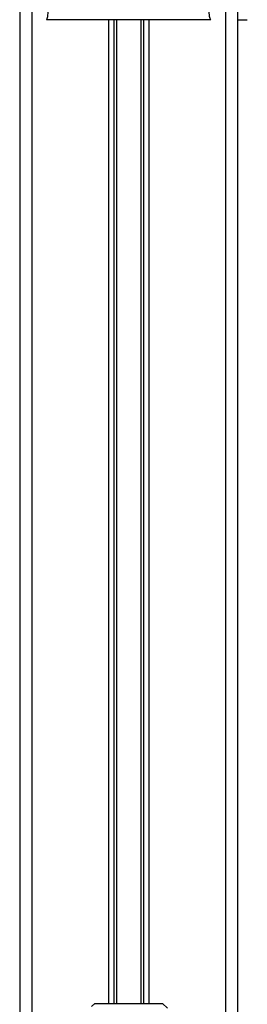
# Model space of a CAD drawing. Header units: millimetres. Extents: x 0 to 420, y 0 to 297.
# Tile 37 of 65: x 185.63 to 187.98, y 218.22 to 228.41. Entities that reach past the tile are written whole.
import ezdxf

# ---------------------------------------------------------------- set-up
doc = ezdxf.new("R2010")
doc.units = ezdxf.units.MM

msp = doc.modelspace()

# ---------------------------------------------------------------- linework, layer by layer
at = {"color": 7, "linetype": 'Continuous', "lineweight": 25}
for p, q in [((185.62652, 233.2057), (185.62652, 215.8307)), ((185.75152, 233.2057), (185.75152, 215.8307)), ((187.75152, 233.2057), (187.75152, 215.8307)), ((187.87652, 233.2057), (187.87652, 215.8307)), ((187.60101, 228.40568), (185.90204, 228.40568)), ((186.54402, 228.40568), (186.54402, 218.2307)), ((186.59822, 228.40568), (186.59822, 218.2307)), ((186.62693, 228.40568), (186.62693, 218.2307)), ((186.87612, 228.40568), (186.87612, 218.2307)), ((186.90482, 228.40568), (186.90482, 218.2307)), ((186.95902, 228.40568), (186.95902, 218.2307)), ((187.87652, 228.40568), (187.97601, 228.40568)), ((186.40152, 218.2307), (186.36906, 218.19824)), ((186.40152, 218.2307), (187.10152, 218.2307)), ((187.15152, 218.1807), (187.10152, 218.2307))]:
    msp.add_line(p, q, dxfattribs=at)
for points, knots in [([(185.90204, 228.40568), (185.90523, 228.40759), (185.91191, 228.41161), (185.91836, 228.45689), (185.92346, 228.53017), (185.92747, 228.59824), (185.93055, 228.65148), (185.93205, 228.67754), (185.93347, 228.7041), (185.93533, 228.74342), (185.9379, 228.8029), (185.94022, 228.86453), (185.94231, 228.92829), (185.94418, 228.9942), (185.94581, 229.06223), (185.94721, 229.13239), (185.94854, 229.2126), (185.94956, 229.30919), (185.95016, 229.42881), (185.95036, 229.56992), (185.95016, 229.73286), (185.94954, 229.91767), (185.94852, 230.12396), (185.94704, 230.35245), (185.94535, 230.59353), (185.94382, 230.84173), (185.94248, 231.0911), (185.94135, 231.34428), (185.94041, 231.59814), (185.93965, 231.8456), (185.93908, 232.07732), (185.93869, 232.27736), (185.93848, 232.43923), (185.93839, 232.55829), (185.93849, 232.62545), (185.93853, 232.65237)], [0, 0, 0, 0, 0.029860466, 0.062660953, 0.082420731, 0.106505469, 0.121436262, 0.126956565, 0.127735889, 0.142931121, 0.158217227, 0.173622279, 0.189175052, 0.204904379, 0.220838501, 0.237004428, 0.253427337, 0.275546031, 0.302006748, 0.332898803, 0.368320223, 0.40833927, 0.452946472, 0.502012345, 0.556326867, 0.609328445, 0.663089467, 0.718023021, 0.773325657, 0.827369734, 0.878051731, 0.92309599, 0.95662599, 0.982617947, 1, 1, 1, 1]), ([(187.60101, 228.40568), (187.59761, 228.40772), (187.59244, 228.41083), (187.58718, 228.43853), (187.58319, 228.47598), (187.57906, 228.53554), (187.57458, 228.61037), (187.56982, 228.69761), (187.56499, 228.80254), (187.56059, 228.92829), (187.55709, 229.06265), (187.55369, 229.25157), (187.55248, 229.41342), (187.55215, 229.54153), (187.55209, 229.58502), (187.55208, 229.62943), (187.55211, 229.67476), (187.5522, 229.721), (187.55235, 229.77643), (187.55277, 229.85648), (187.55327, 229.93778), (187.55375, 230.01343), (187.55411, 230.0694), (187.55452, 230.13068), (187.55497, 230.19723), (187.55545, 230.26903), (187.55659, 230.43355), (187.55842, 230.70507), (187.56048, 231.08053), (187.56208, 231.4742), (187.56392, 231.86164), (187.56542, 232.25532), (187.56482, 232.51636), (187.56451, 232.65237)], [0, 0, 0, 0, 0.03096006, 0.04709354, 0.06332994, 0.08597926, 0.10726534, 0.12783892, 0.15830543, 0.18925247, 0.22090934, 0.25349607, 0.31882561, 0.32814182, 0.33763883, 0.34731782, 0.35717968, 0.36722499, 0.37745397, 0.3932487, 0.41925357, 0.43020306, 0.44229541, 0.45552982, 0.46990329, 0.48541007, 0.50204113, 0.57649945, 0.66160129, 0.74559685, 0.83140418, 0.9121632, 1, 1, 1, 1])]:
    msp.add_open_spline(points, degree=3, knots=knots, dxfattribs=at)

doc.saveas('drawing.dxf')
